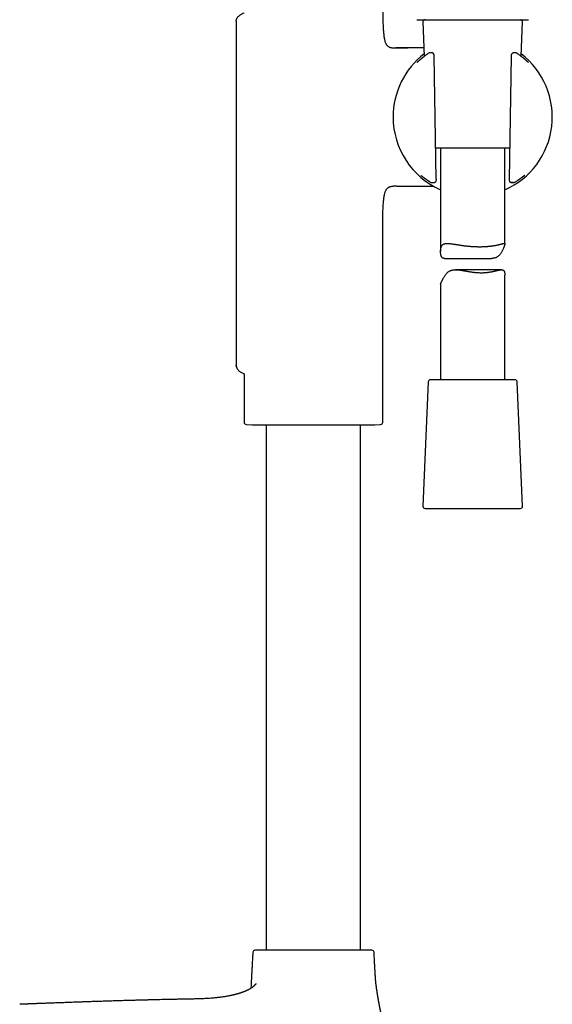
# Model space of a CAD drawing. Header units: millimetres. Extents: x 8 to 969, y 12 to 2155.
# Tile 32 of 33: x 749 to 873, y 1676 to 1906. Entities that reach past the tile are written whole.
import ezdxf

# ---------------------------------------------------------------- set-up
doc = ezdxf.new("R2010")
doc.units = ezdxf.units.MM

msp = doc.modelspace()

# ---------------------------------------------------------------- linework, layer by layer
at = {"color": 7, "linetype": 'Continuous', "lineweight": 30}
for p, q in [((799.64, 1905.27), (799.64, 1824.95)), ((843.16, 1905.09), (843.5, 1897.08)), ((866.06, 1897.08), (866.41, 1905.09)), ((836.21, 1899.06), (836.78, 1899.06)), ((836.78, 1899.06), (839.66, 1899.06)), ((844.52, 1897.8), (844.5, 1897.79)), ((844.54, 1897.82), (844.54, 1897.82)), ((844.87, 1897.9), (844.82, 1897.9)), ((844.82, 1897.9), (844.82, 1897.9)), ((844.93, 1897.9), (844.88, 1897.9)), ((845.19, 1897.9), (844.92, 1897.9)), ((845.24, 1897.9), (845.2, 1897.9)), ((845.57, 1897.77), (845.5, 1897.82)), ((846.3, 1868.45), (845.8, 1897.07)), ((863.77, 1897.07), (863.27, 1868.45)), ((864.1, 1897.83), (864.03, 1897.79)), ((864.38, 1897.9), (864.34, 1897.9)), ((864.7, 1897.9), (864.38, 1897.9)), ((864.74, 1897.9), (864.69, 1897.9)), ((865.03, 1897.81), (865.03, 1897.82)), ((865.21, 1897.7), (865.2, 1897.7)), ((865.26, 1897.67), (865.23, 1897.68)), ((856.94, 1875.61), (846.18, 1875.61)), ((847.28, 1875.61), (847.28, 1851.51)), ((863.39, 1875.61), (856.94, 1875.61)), ((862.28, 1853.26), (862.28, 1875.61)), ((844.93, 1867.72), (844.98, 1867.68)), ((845.21, 1867.61), (845.22, 1867.61)), ((845.23, 1867.61), (845.24, 1867.61)), ((845.89, 1867.65), (845.98, 1867.68)), ((863.61, 1867.68), (863.71, 1867.64)), ((864.32, 1867.61), (864.33, 1867.61)), ((864.41, 1867.62), (864.43, 1867.62)), ((864.59, 1867.68), (864.69, 1867.75)), ((836.78, 1866.76), (836.21, 1866.76)), ((837.1, 1866.76), (836.78, 1866.76)), ((833.79, 1811.69), (833.79, 1856.59)), ((848.24, 1849.93), (859.14, 1849.93)), ((861.51, 1847.29), (850.75, 1847.29)), ((862.28, 1821.61), (862.28, 1846.01)), ((847.28, 1843.89), (847.28, 1821.61)), ((799.64, 1824.95), (799.65, 1824.86)), ((799.66, 1824.75), (799.64, 1824.95)), ((801.49, 1823.02), (801.49, 1811.69)), ((864.66, 1821.61), (844.91, 1821.61)), ((844.41, 1821.13), (843.16, 1792.13)), ((866.41, 1792.13), (865.16, 1821.13)), ((801.97, 1811.19), (803.33, 1811.12)), ((803.33, 1811.12), (831.95, 1811.12)), ((806.64, 1811.12), (806.64, 1688.55)), ((828.64, 1688.55), (828.64, 1811.12)), ((831.95, 1811.12), (833.31, 1811.19)), ((843.66, 1791.61), (857.77, 1791.61)), ((857.77, 1791.61), (865.91, 1791.61))]:
    msp.add_line(p, q, dxfattribs=at)
at = {"color": 7, "linetype": 'Continuous', "lineweight": 30, "flags": 128}
msp.add_lwpolyline([(867.82, 1895.62), (867.8, 1895.64), (867.77, 1895.65)], dxfattribs=at)
at = {"color": 7, "linetype": 'Continuous', "lineweight": 30}
for centre, radius, start, end in [((843.66, 1905.11), 0.5, 90, 182.4813), ((865.91, 1905.11), 0.5, 357.5187, 90), ((854.78, 1882.91), 18.56, 127.5276, 180), ((844.82, 1897.4), 0.5, 90, 123.7556), ((845.23, 1897.4), 0.5, 57.5809, 89.0518), ((845.3, 1897.35), 0.5, 1.6103, 57.5809), ((854.78, 1882.91), 18.56, 293.8381, 52.4724), ((864.27, 1897.35), 0.5, 119.282, 178.3057), ((864.35, 1897.4), 0.5, 90.9389, 119.282), ((864.75, 1897.4), 0.5, 56.5683, 91.0345), ((864.92, 1897.29), 0.5, 55.6203, 55.9415), ((854.78, 1882.91), 18.56, 180, 246.1619), ((843.11, 1869.61), 0.5, 232.8367, 235.8542), ((845.72, 1868.12), 0.5, 270.5884, 290.4221), ((845.81, 1868.15), 0.5, 290.4221, 0.3961), ((863.76, 1868.15), 0.5, 179.6868, 251.8365), ((863.86, 1868.12), 0.5, 251.8365, 269.4168), ((866.39, 1869.56), 0.5, 306.1061, 307.4474), ((844.91, 1821.11), 0.5, 90, 177.5187), ((864.66, 1821.11), 0.5, 2.4813, 90), ((801.99, 1811.69), 0.5, 180, 267.337), ((833.29, 1811.69), 0.5, 272.663, 0), ((843.66, 1792.11), 0.5, 177.5187, 270), ((865.91, 1792.11), 0.5, 270, 2.4813), ((804.01, 1688.05), 0.5, 90, 176.5802), ((831.27, 1688.05), 0.5, 3.4198, 90)]:
    msp.add_arc(centre, radius, start, end, dxfattribs=at)
for points, knots in [([(833.79, 1909.23), (833.79, 1908.8), (833.79, 1907.93), (833.81, 1906.64), (833.84, 1905.57), (833.86, 1904.74), (833.89, 1904.15), (833.92, 1903.57), (833.95, 1903.01), (833.99, 1902.47), (834.05, 1901.97), (834.11, 1901.5), (834.19, 1901.09), (834.27, 1900.75), (834.35, 1900.46), (834.45, 1900.2), (834.57, 1899.96), (834.7, 1899.74), (834.85, 1899.56), (835.02, 1899.4), (835.22, 1899.27), (835.44, 1899.18), (835.68, 1899.11), (835.94, 1899.07), (836.12, 1899.06), (836.21, 1899.06)], [0, 0, 0, 0, 0.114315, 0.229333, 0.343376, 0.396317, 0.448496, 0.499726, 0.549712, 0.59807, 0.641999, 0.683801, 0.723215, 0.751082, 0.777431, 0.802259, 0.825631, 0.847699, 0.868724, 0.889126, 0.909441, 0.93022, 0.951966, 0.975109, 1, 1, 1, 1]), ([(799.64, 1905.27), (799.64, 1905.35), (799.65, 1905.5), (799.7, 1905.71), (799.79, 1905.92), (799.9, 1906.11), (800.04, 1906.29), (800.21, 1906.46), (800.41, 1906.62), (800.62, 1906.77), (800.85, 1906.91), (801.13, 1907.05), (801.35, 1907.15), (801.48, 1907.2), (801.49, 1907.2)], [0, 0, 0, 0, 0.079811, 0.157309, 0.23422, 0.31194, 0.391487, 0.477055, 0.56569, 0.65746, 0.752198, 0.849558, 0.989281, 1, 1, 1, 1]), ([(841.78, 1905.61), (841.78, 1905.61), (841.79, 1905.61), (841.85, 1905.61), (841.96, 1905.61), (842.1, 1905.61), (842.28, 1905.61), (842.5, 1905.61), (842.76, 1905.61), (843.06, 1905.61), (843.4, 1905.61), (843.77, 1905.61), (844.17, 1905.61), (844.61, 1905.61), (845.08, 1905.61), (845.58, 1905.61), (846.11, 1905.61), (846.67, 1905.61), (847.25, 1905.61), (847.86, 1905.61), (848.49, 1905.61), (849.14, 1905.61), (849.8, 1905.61), (850.49, 1905.61), (851.18, 1905.61), (851.89, 1905.61), (852.6, 1905.61), (853.33, 1905.61), (854.05, 1905.61), (854.78, 1905.61), (855.51, 1905.61), (856.24, 1905.61), (856.96, 1905.61), (857.68, 1905.61), (858.39, 1905.61), (859.08, 1905.61), (859.76, 1905.61), (860.43, 1905.61), (861.08, 1905.61), (861.71, 1905.61), (862.31, 1905.61), (862.9, 1905.61), (863.45, 1905.61), (863.99, 1905.61), (864.49, 1905.61), (864.96, 1905.61), (865.4, 1905.61), (865.8, 1905.61), (866.17, 1905.61), (866.51, 1905.61), (866.81, 1905.61), (867.07, 1905.61), (867.29, 1905.61), (867.47, 1905.61), (867.61, 1905.61), (867.72, 1905.61), (867.78, 1905.61), (867.79, 1905.61), (867.79, 1905.61)], [0, 0, 0, 0, 0.017876, 0.035708, 0.053551, 0.071445, 0.089295, 0.107128, 0.125, 0.142884, 0.160721, 0.178568, 0.196461, 0.21431, 0.232139, 0.250005, 0.267881, 0.285711, 0.303551, 0.321442, 0.33929, 0.357121, 0.37499, 0.39287, 0.410704, 0.428547, 0.446439, 0.464288, 0.482119, 0.499986, 0.517866, 0.535698, 0.553541, 0.571433, 0.589283, 0.607115, 0.624984, 0.642863, 0.660696, 0.678538, 0.696428, 0.714274, 0.732101, 0.749966, 0.767844, 0.785677, 0.80352, 0.821415, 0.839268, 0.857104, 0.874977, 0.892859, 0.910692, 0.928535, 0.946428, 0.964283, 0.982121, 1, 1, 1, 1]), ([(843.42, 1899.06), (843.25, 1899.06), (842.87, 1899.06), (842.29, 1899.06), (841.68, 1899.06), (841.09, 1899.06), (840.52, 1899.06), (839.98, 1899.06), (839.47, 1899.06), (838.96, 1899.06), (838.47, 1899.06), (838.1, 1899.06), (837.87, 1899.06), (837.75, 1899.06), (837.62, 1899.06), (837.46, 1899.06), (837.28, 1899.06), (837.06, 1899.06), (836.91, 1899.06), (836.83, 1899.06)], [0, 0, 0, 0, 0.0757, 0.172621, 0.265302, 0.355283, 0.440902, 0.522731, 0.600873, 0.675325, 0.752982, 0.826344, 0.842225, 0.858357, 0.878109, 0.902149, 0.930478, 0.963094, 1, 1, 1, 1]), ([(843.42, 1897.01), (843.37, 1896.98), (843.28, 1896.9), (843.14, 1896.79), (843.01, 1896.69), (842.88, 1896.58), (842.76, 1896.48), (842.65, 1896.39), (842.54, 1896.29), (842.44, 1896.21), (842.35, 1896.13), (842.26, 1896.05), (842.19, 1895.98), (842.12, 1895.92), (842.05, 1895.86), (841.99, 1895.81), (841.94, 1895.77), (841.89, 1895.73), (841.85, 1895.69), (841.83, 1895.67), (841.81, 1895.65), (841.8, 1895.65), (841.79, 1895.64), (841.79, 1895.64), (841.79, 1895.64)], [0, 0, 0, 0, 0.047074, 0.096891, 0.146901, 0.197046, 0.247261, 0.29746, 0.347552, 0.397448, 0.447052, 0.496255, 0.544932, 0.593016, 0.642638, 0.6926, 0.742476, 0.791775, 0.839902, 0.886047, 0.926172, 0.962303, 0.993826, 1, 1, 1, 1]), ([(844.49, 1897.79), (844.4, 1897.72), (844.19, 1897.58), (843.9, 1897.38), (843.64, 1897.18), (843.48, 1897.06), (843.41, 1897.01)], [0, 0, 0, 0, 0.239159, 0.515075, 0.791396, 1, 1, 1, 1]), ([(844.88, 1897.9), (844.88, 1897.9), (844.87, 1897.9), (844.87, 1897.9), (844.87, 1897.9)], [0, 0, 0, 0, 0.6328243, 1, 1, 1, 1]), ([(845.8, 1897.07), (845.8, 1897.08), (845.8, 1897.11), (845.8, 1897.18), (845.8, 1897.26), (845.8, 1897.32), (845.8, 1897.36), (845.8, 1897.37)], [0, 0, 0, 0, 0.076342, 0.346535, 0.616289, 0.883327, 1, 1, 1, 1]), ([(863.77, 1897.37), (863.77, 1897.35), (863.77, 1897.3), (863.77, 1897.23), (863.77, 1897.15), (863.77, 1897.1), (863.77, 1897.07)], [0, 0, 0, 0, 0.218483, 0.474413, 0.737208, 1, 1, 1, 1]), ([(865.2, 1897.7), (865.16, 1897.73), (865.1, 1897.77), (865.04, 1897.81), (865.03, 1897.81)], [0, 0, 0, 0, 0.810612, 1, 1, 1, 1]), ([(866, 1897.13), (865.94, 1897.17), (865.79, 1897.28), (865.55, 1897.46), (865.35, 1897.6), (865.26, 1897.66)], [0, 0, 0, 0, 0.247812, 0.657211, 1, 1, 1, 1]), ([(867.78, 1895.64), (867.78, 1895.64), (867.78, 1895.64), (867.77, 1895.65), (867.76, 1895.66), (867.73, 1895.68), (867.7, 1895.7), (867.67, 1895.74), (867.62, 1895.77), (867.57, 1895.82), (867.51, 1895.87), (867.44, 1895.93), (867.37, 1896), (867.29, 1896.07), (867.2, 1896.14), (867.11, 1896.22), (867.01, 1896.31), (866.9, 1896.4), (866.79, 1896.5), (866.67, 1896.6), (866.54, 1896.7), (866.41, 1896.81), (866.27, 1896.92), (866.13, 1897.03), (866.04, 1897.1), (865.99, 1897.13)], [0, 0, 0, 0, 0.02084, 0.051153, 0.085787, 0.124384, 0.166279, 0.210662, 0.255605, 0.300643, 0.346672, 0.393329, 0.440377, 0.487659, 0.535073, 0.582561, 0.630089, 0.67763, 0.723843, 0.770565, 0.817558, 0.864788, 0.912226, 0.959842, 1, 1, 1, 1]), ([(842.7, 1869.29), (842.7, 1869.29), (842.7, 1869.29), (842.71, 1869.29), (842.72, 1869.28), (842.75, 1869.26), (842.77, 1869.24), (842.8, 1869.22), (842.81, 1869.21)], [0, 0, 0, 0, 0.07809, 0.231614, 0.390915, 0.57136, 0.781825, 1, 1, 1, 1]), ([(842.83, 1869.2), (842.83, 1869.2), (842.84, 1869.19), (842.87, 1869.17), (842.9, 1869.15), (842.94, 1869.12), (842.98, 1869.09), (843.04, 1869.05), (843.1, 1869), (843.17, 1868.94), (843.25, 1868.88), (843.34, 1868.82), (843.43, 1868.75), (843.53, 1868.68), (843.63, 1868.6), (843.75, 1868.52), (843.87, 1868.43), (844, 1868.34), (844.13, 1868.24), (844.27, 1868.15), (844.42, 1868.05), (844.51, 1867.98), (844.56, 1867.95)], [0, 0, 0, 0, 0.028996, 0.07221, 0.118741, 0.167581, 0.214518, 0.264759, 0.31633, 0.368731, 0.421544, 0.474429, 0.527058, 0.579268, 0.631825, 0.684612, 0.737668, 0.791042, 0.844798, 0.898079, 0.95213, 1, 1, 1, 1]), ([(844.55, 1867.96), (844.6, 1867.93), (844.72, 1867.85), (844.84, 1867.77), (844.92, 1867.72)], [0, 0, 0, 0, 0.379824, 1, 1, 1, 1]), ([(844.97, 1867.69), (844.97, 1867.69), (845, 1867.67), (845.06, 1867.64), (845.12, 1867.62), (845.15, 1867.62)], [0, 0, 0, 0, 0.024442, 0.545921, 1, 1, 1, 1]), ([(845.15, 1867.62), (845.16, 1867.62), (845.18, 1867.61), (845.2, 1867.61), (845.21, 1867.61), (845.21, 1867.61)], [0, 0, 0, 0, 0.457884, 0.839791, 1, 1, 1, 1]), ([(845.23, 1867.61), (845.24, 1867.61), (845.24, 1867.61), (845.24, 1867.61), (845.24, 1867.61)], [0, 0, 0, 0, 0.788313, 1, 1, 1, 1]), ([(845.24, 1867.61), (845.32, 1867.61), (845.47, 1867.61), (845.63, 1867.62), (845.72, 1867.62)], [0, 0, 0, 0, 0.49975, 1, 1, 1, 1]), ([(846.31, 1868.15), (846.31, 1868.18), (846.31, 1868.22), (846.31, 1868.3), (846.31, 1868.37), (846.3, 1868.42), (846.3, 1868.45)], [0, 0, 0, 0, 0.2439177, 0.5022054, 0.7679554, 1, 1, 1, 1]), ([(863.27, 1868.45), (863.27, 1868.44), (863.26, 1868.4), (863.26, 1868.34), (863.26, 1868.26), (863.26, 1868.19), (863.26, 1868.16), (863.26, 1868.15)], [0, 0, 0, 0, 0.094511, 0.366476, 0.637603, 0.905911, 1, 1, 1, 1]), ([(864.22, 1867.65), (864.21, 1867.65), (864.2, 1867.65), (864.16, 1867.65), (864.1, 1867.65), (864.01, 1867.65), (863.9, 1867.65), (863.81, 1867.65), (863.76, 1867.65)], [0, 0, 0, 0, 0.076647, 0.181447, 0.334668, 0.491983, 0.743147, 1, 1, 1, 1]), ([(863.86, 1867.62), (863.94, 1867.62), (864.1, 1867.61), (864.25, 1867.61), (864.32, 1867.61)], [0, 0, 0, 0, 0.4997566, 1, 1, 1, 1]), ([(864.32, 1867.61), (864.32, 1867.61), (864.35, 1867.61), (864.38, 1867.61), (864.41, 1867.62)], [0, 0, 0, 0, 0.020308, 1, 1, 1, 1]), ([(864.6, 1867.69), (864.6, 1867.69), (864.57, 1867.67), (864.51, 1867.64), (864.45, 1867.63), (864.43, 1867.62)], [0, 0, 0, 0, 0.025603, 0.569814, 1, 1, 1, 1]), ([(864.7, 1867.75), (864.76, 1867.79), (864.91, 1867.89), (865.1, 1868.01), (865.22, 1868.09), (865.25, 1868.12)], [0, 0, 0, 0, 0.309045, 0.78575, 1, 1, 1, 1]), ([(865.25, 1868.11), (865.3, 1868.15), (865.4, 1868.21), (865.53, 1868.31), (865.66, 1868.4), (865.79, 1868.49), (865.9, 1868.57), (866.01, 1868.65), (866.11, 1868.73), (866.21, 1868.8), (866.3, 1868.87), (866.38, 1868.93), (866.45, 1868.98), (866.52, 1869.03), (866.58, 1869.08), (866.62, 1869.12), (866.66, 1869.14), (866.68, 1869.15), (866.68, 1869.16)], [0, 0, 0, 0, 0.067133, 0.133572, 0.198981, 0.264974, 0.330631, 0.396023, 0.461213, 0.526251, 0.590739, 0.655625, 0.720762, 0.785804, 0.850315, 0.913785, 0.969, 1, 1, 1, 1]), ([(866.69, 1869.17), (866.71, 1869.18), (866.74, 1869.2), (866.76, 1869.22), (866.77, 1869.22)], [0, 0, 0, 0, 0.691994, 1, 1, 1, 1]), ([(866.77, 1869.22), (866.78, 1869.23), (866.81, 1869.25), (866.84, 1869.28), (866.87, 1869.3), (866.89, 1869.32), (866.9, 1869.33), (866.91, 1869.33), (866.91, 1869.33), (866.91, 1869.33)], [0, 0, 0, 0, 0.183059, 0.39677, 0.582636, 0.74248, 0.876865, 0.987065, 1, 1, 1, 1]), ([(866.8, 1869.25), (866.79, 1869.24), (866.78, 1869.23), (866.77, 1869.23), (866.77, 1869.23)], [0, 0, 0, 0, 0.761406, 1, 1, 1, 1]), ([(833.79, 1856.59), (833.79, 1857.02), (833.79, 1857.89), (833.81, 1859.19), (833.84, 1860.25), (833.86, 1861.08), (833.89, 1861.67), (833.92, 1862.25), (833.95, 1862.81), (833.99, 1863.35), (834.05, 1863.85), (834.11, 1864.32), (834.19, 1864.73), (834.27, 1865.07), (834.35, 1865.36), (834.45, 1865.62), (834.57, 1865.86), (834.7, 1866.08), (834.85, 1866.27), (835.02, 1866.42), (835.22, 1866.55), (835.44, 1866.65), (835.68, 1866.71), (835.94, 1866.75), (836.12, 1866.76), (836.21, 1866.76)], [0, 0, 0, 0, 0.114317, 0.229337, 0.34338, 0.396322, 0.448501, 0.49973, 0.549716, 0.598073, 0.642001, 0.683803, 0.723215, 0.751082, 0.77743, 0.802257, 0.825629, 0.847696, 0.868722, 0.889124, 0.909439, 0.930219, 0.951965, 0.975108, 1, 1, 1, 1]), ([(837.1, 1866.76), (837.17, 1866.76), (837.31, 1866.76), (837.49, 1866.76), (837.66, 1866.76), (837.81, 1866.76), (838.09, 1866.76), (838.49, 1866.76), (839.02, 1866.76), (839.54, 1866.76), (840.06, 1866.76), (840.59, 1866.76), (841.14, 1866.76), (841.71, 1866.76), (842.27, 1866.76), (842.85, 1866.76), (843.44, 1866.76), (844.06, 1866.76), (844.58, 1866.76), (844.99, 1866.76), (845.25, 1866.76), (845.47, 1866.76), (845.6, 1866.76), (845.65, 1866.76)], [0, 0, 0, 0, 0.025221, 0.047556, 0.067077, 0.083916, 0.09989, 0.164157, 0.223829, 0.286762, 0.345808, 0.407547, 0.472092, 0.539848, 0.604248, 0.671302, 0.740994, 0.813305, 0.888155, 0.923421, 0.954597, 0.981698, 1, 1, 1, 1]), ([(848.24, 1849.93), (848.23, 1849.93), (848.18, 1849.93), (848.09, 1849.94), (847.96, 1849.96), (847.82, 1850), (847.71, 1850.07), (847.6, 1850.17), (847.52, 1850.3), (847.45, 1850.44), (847.39, 1850.61), (847.35, 1850.8), (847.31, 1851.01), (847.29, 1851.25), (847.28, 1851.49), (847.29, 1851.73), (847.31, 1851.98), (847.34, 1852.22), (847.39, 1852.45), (847.46, 1852.66), (847.55, 1852.85), (847.67, 1853.02), (847.81, 1853.16), (847.98, 1853.26), (848.17, 1853.34), (848.38, 1853.39), (848.62, 1853.42), (848.85, 1853.42), (849.06, 1853.42), (849.25, 1853.41), (849.45, 1853.39), (849.65, 1853.37), (849.87, 1853.34), (850.09, 1853.31), (850.32, 1853.27), (850.56, 1853.24), (850.8, 1853.2), (851.05, 1853.16), (851.3, 1853.12), (851.56, 1853.08), (851.83, 1853.04), (852.1, 1853), (852.38, 1852.96), (852.66, 1852.92), (852.96, 1852.88), (853.27, 1852.85), (853.58, 1852.81), (853.89, 1852.78), (854.21, 1852.76), (854.54, 1852.73), (854.87, 1852.71), (855.19, 1852.69), (855.5, 1852.68), (855.8, 1852.67), (856.11, 1852.66), (856.41, 1852.66), (856.71, 1852.66), (857.02, 1852.67), (857.32, 1852.68), (857.61, 1852.69), (857.89, 1852.71), (858.16, 1852.73), (858.42, 1852.75), (858.68, 1852.77), (858.94, 1852.8), (859.19, 1852.84), (859.43, 1852.87), (859.67, 1852.91), (859.9, 1852.94), (860.11, 1852.98), (860.32, 1853.02), (860.53, 1853.07), (860.72, 1853.11), (860.91, 1853.15), (861.08, 1853.2), (861.24, 1853.24), (861.4, 1853.28), (861.54, 1853.31), (861.67, 1853.35), (861.79, 1853.37), (861.9, 1853.4), (862, 1853.41), (862.08, 1853.42), (862.16, 1853.42), (862.22, 1853.41), (862.27, 1853.37), (862.29, 1853.3), (862.28, 1853.2), (862.25, 1853.08), (862.21, 1852.95), (862.17, 1852.83), (862.13, 1852.73), (862.09, 1852.62), (862.03, 1852.48), (861.96, 1852.3), (861.86, 1852.08), (861.75, 1851.85), (861.63, 1851.61), (861.5, 1851.38), (861.36, 1851.14), (861.2, 1850.92), (861.02, 1850.7), (860.83, 1850.51), (860.62, 1850.33), (860.43, 1850.21), (860.26, 1850.13), (860.09, 1850.06), (859.86, 1849.99), (859.57, 1849.95), (859.33, 1849.93), (859.18, 1849.93), (859.14, 1849.93)], [0, 0, 0, 0, 0.001836, 0.008095, 0.017285, 0.02653, 0.035966, 0.045481, 0.054674, 0.063929, 0.073337, 0.082782, 0.093713, 0.104646, 0.115653, 0.126661, 0.13781, 0.148957, 0.16021, 0.17146, 0.183185, 0.195003, 0.207116, 0.219333, 0.231058, 0.242865, 0.254902, 0.26701, 0.27482, 0.28263, 0.290499, 0.298368, 0.306404, 0.314441, 0.322529, 0.330618, 0.338571, 0.346524, 0.354523, 0.362523, 0.370666, 0.37881, 0.387004, 0.395197, 0.403871, 0.412545, 0.421282, 0.430019, 0.438958, 0.447897, 0.456909, 0.46592, 0.474317, 0.482714, 0.491172, 0.49963, 0.508282, 0.516933, 0.525652, 0.53437, 0.542579, 0.550787, 0.559052, 0.567317, 0.575754, 0.584192, 0.592688, 0.601184, 0.609568, 0.617952, 0.626391, 0.63483, 0.64344, 0.652049, 0.660718, 0.669386, 0.678056, 0.686726, 0.695461, 0.704196, 0.713153, 0.722109, 0.731155, 0.740201, 0.75204, 0.763948, 0.776093, 0.78833, 0.800173, 0.812113, 0.818237, 0.82436, 0.830534, 0.836708, 0.847173, 0.85764, 0.868188, 0.878736, 0.889415, 0.900095, 0.910843, 0.92159, 0.932072, 0.942609, 0.953377, 0.958819, 0.964262, 0.974751, 0.985337, 0.996186, 1, 1, 1, 1]), ([(847.29, 1843.89), (847.29, 1843.9), (847.29, 1843.94), (847.31, 1844.02), (847.36, 1844.15), (847.42, 1844.28), (847.48, 1844.4), (847.53, 1844.5), (847.58, 1844.6), (847.65, 1844.75), (847.74, 1844.93), (847.85, 1845.15), (847.97, 1845.38), (848.11, 1845.61), (848.25, 1845.85), (848.41, 1846.08), (848.59, 1846.31), (848.77, 1846.52), (848.98, 1846.71), (849.2, 1846.89), (849.41, 1847.01), (849.59, 1847.1), (849.77, 1847.16), (850.01, 1847.23), (850.31, 1847.28), (850.63, 1847.3), (850.93, 1847.29), (851.2, 1847.28), (851.44, 1847.26), (851.68, 1847.23), (851.93, 1847.19), (852.19, 1847.15), (852.45, 1847.11), (852.71, 1847.07), (852.97, 1847.02), (853.25, 1846.97), (853.52, 1846.93), (853.8, 1846.88), (854.08, 1846.83), (854.37, 1846.79), (854.65, 1846.75), (854.94, 1846.71), (855.27, 1846.68), (855.63, 1846.64), (856.02, 1846.62), (856.41, 1846.6), (856.67, 1846.6), (856.8, 1846.6)], [0, 0, 0, 0, 0.017819, 0.047995, 0.077197, 0.106639, 0.121739, 0.136838, 0.152062, 0.167286, 0.19309, 0.2189, 0.244908, 0.270917, 0.297252, 0.323585, 0.350089, 0.376588, 0.402435, 0.428418, 0.454971, 0.46839, 0.481809, 0.507674, 0.533778, 0.560529, 0.58746, 0.605695, 0.623931, 0.642307, 0.660684, 0.679425, 0.698166, 0.717013, 0.73586, 0.755093, 0.774326, 0.793664, 0.813003, 0.832682, 0.852361, 0.872167, 0.891973, 0.918748, 0.945611, 0.972756, 1, 1, 1, 1]), ([(856.8, 1846.6), (856.89, 1846.6), (857.09, 1846.6), (857.37, 1846.61), (857.65, 1846.62), (857.92, 1846.64), (858.2, 1846.67), (858.47, 1846.71), (858.73, 1846.74), (858.98, 1846.79), (859.23, 1846.83), (859.46, 1846.88), (859.69, 1846.93), (859.91, 1846.98), (860.12, 1847.03), (860.33, 1847.08), (860.53, 1847.13), (860.75, 1847.18), (860.98, 1847.23), (861.22, 1847.27), (861.41, 1847.29), (861.54, 1847.29), (861.65, 1847.29), (861.77, 1847.27), (861.88, 1847.22), (861.98, 1847.15), (862.07, 1847.05), (862.14, 1846.93), (862.19, 1846.78), (862.23, 1846.62), (862.26, 1846.42), (862.28, 1846.22), (862.28, 1846.08), (862.28, 1846.01)], [0, 0, 0, 0, 0.02948, 0.058961, 0.088678, 0.118396, 0.148834, 0.179272, 0.209945, 0.240618, 0.270091, 0.299564, 0.329222, 0.358879, 0.389092, 0.419305, 0.449714, 0.480122, 0.524026, 0.568123, 0.612923, 0.635486, 0.658047, 0.691177, 0.724501, 0.75852, 0.792819, 0.825958, 0.859322, 0.893235, 0.927282, 0.966687, 1, 1, 1, 1]), ([(799.64, 1824.95), (799.64, 1824.89), (799.65, 1824.78), (799.68, 1824.61), (799.73, 1824.45), (799.79, 1824.3), (799.88, 1824.15), (799.99, 1823.99), (800.15, 1823.81), (800.36, 1823.63), (800.59, 1823.47), (800.85, 1823.31), (801.15, 1823.16), (801.37, 1823.07), (801.48, 1823.02), (801.49, 1823.02)], [0, 0, 0, 0, 0.060752, 0.120429, 0.179565, 0.23859, 0.297952, 0.358065, 0.450317, 0.545758, 0.644747, 0.747293, 0.86844, 0.993005, 1, 1, 1, 1]), ([(803.51, 1688.08), (803.5, 1687.81), (803.46, 1687.19), (803.4, 1686.22), (803.35, 1685.17), (803.29, 1684.11), (803.22, 1682.69), (803.14, 1681.21), (803.08, 1680.09), (803.06, 1679.67)], [0, 0, 0, 0, 0.09912, 0.221187, 0.345747, 0.472181, 0.59987, 0.852131, 1, 1, 1, 1]), ([(827.28, 1688.55), (827.17, 1688.55), (826.95, 1688.55), (826.6, 1688.55), (826.24, 1688.55), (825.88, 1688.55), (825.5, 1688.55), (825.11, 1688.55), (824.71, 1688.55), (824.31, 1688.55), (823.9, 1688.55), (823.48, 1688.55), (823.03, 1688.55), (822.55, 1688.55), (822.03, 1688.55), (821.5, 1688.55), (820.97, 1688.55), (820.38, 1688.55), (819.74, 1688.55), (819.05, 1688.55), (818.34, 1688.55), (817.69, 1688.55), (817.08, 1688.55), (816.52, 1688.55), (815.96, 1688.55), (815.4, 1688.55), (814.88, 1688.55), (814.4, 1688.55), (813.96, 1688.55), (813.52, 1688.55), (813.08, 1688.55), (812.65, 1688.55), (812.22, 1688.55), (811.78, 1688.55), (811.34, 1688.55), (810.9, 1688.55), (810.48, 1688.55), (810.07, 1688.55), (809.6, 1688.55), (809.09, 1688.55), (808.53, 1688.55), (808.06, 1688.55), (807.68, 1688.55), (807.37, 1688.55), (807.07, 1688.55), (806.78, 1688.55), (806.5, 1688.55), (806.23, 1688.55), (805.98, 1688.55), (805.75, 1688.55), (805.53, 1688.55), (805.32, 1688.55), (805.12, 1688.55), (804.92, 1688.55), (804.73, 1688.55), (804.57, 1688.55), (804.42, 1688.55), (804.29, 1688.55), (804.17, 1688.55), (804.08, 1688.55), (804.02, 1688.55), (804.01, 1688.55), (804.01, 1688.55)], [0, 0, 0, 0, 0.014515, 0.029003, 0.04348, 0.057964, 0.072471, 0.087558, 0.102046, 0.116516, 0.130985, 0.145471, 0.15999, 0.177165, 0.1943, 0.211424, 0.228565, 0.24575, 0.267669, 0.289533, 0.311402, 0.333333, 0.350875, 0.368375, 0.385862, 0.403367, 0.42092, 0.435236, 0.449522, 0.463793, 0.478066, 0.492357, 0.506682, 0.52207, 0.537426, 0.55277, 0.568123, 0.583505, 0.598343, 0.621109, 0.643862, 0.666667, 0.681179, 0.695665, 0.710143, 0.724628, 0.739137, 0.754225, 0.768713, 0.783183, 0.797652, 0.812137, 0.826656, 0.843831, 0.860967, 0.878091, 0.895231, 0.912417, 0.934336, 0.9562, 0.978069, 1, 1, 1, 1]), ([(831.27, 1688.55), (831.27, 1688.55), (831.26, 1688.55), (831.23, 1688.55), (831.17, 1688.55), (831.09, 1688.55), (830.99, 1688.55), (830.88, 1688.55), (830.77, 1688.55), (830.63, 1688.55), (830.49, 1688.55), (830.33, 1688.55), (830.15, 1688.55), (829.95, 1688.55), (829.73, 1688.55), (829.49, 1688.55), (829.24, 1688.55), (828.98, 1688.55), (828.65, 1688.55), (828.26, 1688.55), (827.79, 1688.55), (827.45, 1688.55), (827.28, 1688.55)], [0, 0, 0, 0, 0.052626, 0.105125, 0.157587, 0.210102, 0.26276, 0.305709, 0.348566, 0.391379, 0.434198, 0.477071, 0.520047, 0.566209, 0.612277, 0.65831, 0.70437, 0.750516, 0.795035, 0.86334, 0.931596, 1, 1, 1, 1]), ([(832.08, 1682.48), (832.07, 1682.66), (832.04, 1683.2), (831.99, 1684.1), (831.93, 1685.16), (831.88, 1686.21), (831.82, 1687.18), (831.79, 1687.81), (831.77, 1688.08)], [0, 0, 0, 0, 0.097614, 0.289683, 0.479868, 0.667234, 0.850846, 1, 1, 1, 1]), ([(833.34, 1674.18), (833.34, 1674.18), (833.34, 1674.18), (833.34, 1674.18), (833.34, 1674.18), (833.34, 1674.18), (833.34, 1674.18), (833.34, 1674.18), (833.34, 1674.18), (833.34, 1674.18), (833.34, 1674.18), (833.34, 1674.18), (833.34, 1674.17), (833.34, 1674.17), (833.34, 1674.17), (833.34, 1674.17), (833.34, 1674.17), (833.34, 1674.17), (833.34, 1674.18), (833.34, 1674.19), (833.33, 1674.21), (833.33, 1674.23), (833.32, 1674.26), (833.31, 1674.3), (833.3, 1674.35), (833.29, 1674.4), (833.28, 1674.46), (833.27, 1674.51), (833.26, 1674.56), (833.25, 1674.61), (833.24, 1674.65), (833.23, 1674.7), (833.22, 1674.74), (833.22, 1674.76), (833.21, 1674.79), (833.21, 1674.82), (833.2, 1674.86), (833.19, 1674.91), (833.17, 1674.99), (833.15, 1675.09), (833.13, 1675.2), (833.11, 1675.31), (833.09, 1675.42), (833.07, 1675.53), (833.04, 1675.66), (833.02, 1675.8), (832.99, 1675.95), (832.96, 1676.09), (832.94, 1676.23), (832.92, 1676.33), (832.9, 1676.4), (832.89, 1676.48), (832.88, 1676.56), (832.86, 1676.65), (832.84, 1676.75), (832.83, 1676.84), (832.81, 1676.92), (832.8, 1676.98), (832.79, 1677.04), (832.78, 1677.1), (832.77, 1677.15), (832.76, 1677.22), (832.75, 1677.3), (832.73, 1677.38), (832.72, 1677.46), (832.71, 1677.54), (832.69, 1677.62), (832.68, 1677.69), (832.67, 1677.77), (832.65, 1677.85), (832.64, 1677.93), (832.63, 1678.01), (832.61, 1678.09), (832.6, 1678.16), (832.59, 1678.22), (832.58, 1678.28), (832.57, 1678.34), (832.56, 1678.41), (832.55, 1678.48), (832.54, 1678.55), (832.53, 1678.62), (832.52, 1678.69), (832.51, 1678.74), (832.5, 1678.8), (832.49, 1678.85), (832.48, 1678.92), (832.47, 1678.99), (832.46, 1679.08), (832.45, 1679.17), (832.43, 1679.25), (832.42, 1679.31), (832.42, 1679.36), (832.41, 1679.41), (832.4, 1679.47), (832.39, 1679.53), (832.38, 1679.6), (832.37, 1679.69), (832.36, 1679.78), (832.35, 1679.86), (832.34, 1679.92), (832.33, 1679.97), (832.32, 1680.01), (832.32, 1680.07), (832.31, 1680.14), (832.29, 1680.24), (832.28, 1680.34), (832.27, 1680.43), (832.26, 1680.52), (832.25, 1680.59), (832.24, 1680.66), (832.23, 1680.74), (832.22, 1680.83), (832.21, 1680.92), (832.2, 1681.01), (832.19, 1681.1), (832.18, 1681.18), (832.17, 1681.27), (832.16, 1681.37), (832.15, 1681.48), (832.14, 1681.57), (832.14, 1681.66), (832.13, 1681.74), (832.12, 1681.81), (832.12, 1681.89), (832.11, 1681.98), (832.1, 1682.07), (832.1, 1682.15), (832.09, 1682.22), (832.09, 1682.29), (832.08, 1682.38), (832.08, 1682.45), (832.08, 1682.48)], [0, 0, 0, 0, 0.006761, 0.017334, 0.026801, 0.035173, 0.042458, 0.048664, 0.057583, 0.067148, 0.077377, 0.092114, 0.108, 0.124248, 0.140551, 0.153643, 0.166788, 0.180449, 0.195143, 0.21089, 0.227332, 0.243787, 0.259954, 0.275846, 0.291627, 0.306382, 0.320024, 0.332539, 0.343912, 0.353951, 0.363052, 0.371304, 0.378688, 0.381711, 0.385109, 0.389548, 0.395042, 0.401604, 0.414991, 0.427569, 0.441377, 0.453869, 0.465949, 0.47874, 0.492459, 0.506571, 0.520883, 0.53573, 0.550115, 0.55718, 0.563706, 0.570124, 0.577123, 0.585637, 0.594124, 0.601723, 0.608512, 0.614598, 0.618922, 0.623392, 0.628188, 0.633975, 0.64082, 0.647617, 0.653502, 0.660332, 0.666535, 0.672582, 0.679432, 0.685462, 0.691863, 0.698629, 0.704987, 0.710373, 0.714954, 0.71951, 0.724132, 0.729666, 0.734752, 0.740555, 0.746305, 0.751301, 0.755547, 0.759334, 0.763792, 0.768404, 0.774032, 0.780805, 0.787934, 0.79376, 0.798272, 0.801962, 0.805625, 0.809271, 0.813439, 0.818836, 0.82553, 0.832518, 0.838201, 0.841748, 0.844999, 0.848336, 0.851756, 0.857122, 0.863536, 0.870924, 0.877611, 0.882895, 0.887289, 0.892183, 0.897542, 0.90321, 0.90916, 0.915075, 0.920181, 0.925008, 0.930517, 0.936993, 0.943475, 0.949612, 0.954393, 0.958725, 0.962672, 0.967187, 0.97258, 0.978297, 0.982375, 0.986084, 0.989658, 0.994259, 1, 1, 1, 1]), ([(804.24, 1680.78), (804.24, 1680.78), (804.24, 1680.78), (804.24, 1680.77), (804.23, 1680.75), (804.22, 1680.73), (804.2, 1680.71), (804.18, 1680.68), (804.16, 1680.65), (804.15, 1680.63), (804.13, 1680.61), (804.11, 1680.58), (804.09, 1680.56), (804.07, 1680.53), (804.04, 1680.5), (804.01, 1680.46), (803.98, 1680.43), (803.94, 1680.39), (803.91, 1680.36), (803.88, 1680.33), (803.86, 1680.3), (803.83, 1680.28), (803.8, 1680.25), (803.76, 1680.21), (803.72, 1680.17), (803.68, 1680.13), (803.64, 1680.1), (803.6, 1680.07), (803.56, 1680.03), (803.5, 1679.98), (803.43, 1679.93), (803.36, 1679.88), (803.29, 1679.83), (803.21, 1679.78), (803.14, 1679.73), (803.06, 1679.68), (802.97, 1679.62), (802.86, 1679.55), (802.74, 1679.48), (802.63, 1679.42), (802.52, 1679.36), (802.42, 1679.31), (802.32, 1679.26), (802.22, 1679.21), (802.11, 1679.16), (801.99, 1679.11), (801.85, 1679.05), (801.71, 1678.98), (801.56, 1678.93), (801.41, 1678.87), (801.26, 1678.81), (801.11, 1678.75), (800.95, 1678.7), (800.79, 1678.64), (800.61, 1678.58), (800.42, 1678.52), (800.23, 1678.47), (800.06, 1678.41), (799.91, 1678.37), (799.78, 1678.33), (799.67, 1678.3), (799.59, 1678.28), (799.51, 1678.26), (799.41, 1678.24), (799.29, 1678.2), (799.12, 1678.16), (798.92, 1678.11), (798.69, 1678.06), (798.44, 1678.01), (798.18, 1677.95), (797.9, 1677.9), (797.6, 1677.84), (797.28, 1677.78), (796.93, 1677.72), (796.55, 1677.67), (796.16, 1677.61), (795.74, 1677.56), (795.29, 1677.5), (794.82, 1677.45), (794.31, 1677.41), (793.78, 1677.36), (793.23, 1677.32), (792.66, 1677.29), (792.08, 1677.26), (791.48, 1677.23), (790.84, 1677.21), (790.23, 1677.19), (789.82, 1677.19), (789.64, 1677.18)], [0, 0, 0, 0, 0.00667, 0.015103, 0.020918, 0.026885, 0.033001, 0.039258, 0.045574, 0.050982, 0.055088, 0.059267, 0.063288, 0.066959, 0.071272, 0.077128, 0.083564, 0.088871, 0.093444, 0.097399, 0.100945, 0.104085, 0.107638, 0.112822, 0.119383, 0.124143, 0.127786, 0.132397, 0.137316, 0.143604, 0.152265, 0.158974, 0.166576, 0.173971, 0.180515, 0.186971, 0.195819, 0.205824, 0.216213, 0.225913, 0.234271, 0.241772, 0.24883, 0.256372, 0.263952, 0.272572, 0.283068, 0.293288, 0.302664, 0.312428, 0.322247, 0.332184, 0.342088, 0.352026, 0.363422, 0.375727, 0.387067, 0.397368, 0.40687, 0.414784, 0.421082, 0.426139, 0.430369, 0.435051, 0.443037, 0.452885, 0.46462, 0.478269, 0.493866, 0.50838, 0.524303, 0.541665, 0.560504, 0.580861, 0.60278, 0.625339, 0.649432, 0.675111, 0.702431, 0.73145, 0.762224, 0.794813, 0.826326, 0.859447, 0.894209, 0.930635, 0.968737, 1, 1, 1, 1]), ([(789.64, 1677.18), (789.49, 1677.18), (788.99, 1677.17), (788.17, 1677.16), (787.17, 1677.14), (786.21, 1677.12), (785.28, 1677.1), (784.39, 1677.08), (783.52, 1677.06), (782.69, 1677.05), (781.82, 1677.03), (780.93, 1677), (780.02, 1676.98), (779.14, 1676.96), (778.29, 1676.94), (777.47, 1676.92), (776.64, 1676.89), (775.82, 1676.87), (775, 1676.85), (774.22, 1676.83), (773.45, 1676.8), (772.72, 1676.78), (772.01, 1676.76), (771.31, 1676.74), (770.61, 1676.72), (769.91, 1676.7), (769.24, 1676.67), (768.61, 1676.65), (767.96, 1676.63), (767.3, 1676.61), (766.64, 1676.59), (766.02, 1676.57), (765.43, 1676.55), (764.87, 1676.53), (764.35, 1676.51), (763.86, 1676.49), (763.4, 1676.48), (762.95, 1676.46), (762.49, 1676.44), (761.97, 1676.42), (761.37, 1676.4), (760.71, 1676.38), (760.06, 1676.36), (759.42, 1676.33), (758.78, 1676.31), (758.14, 1676.28), (757.49, 1676.26), (756.84, 1676.24), (756.2, 1676.21), (755.62, 1676.19), (755.1, 1676.17), (754.63, 1676.15), (754.19, 1676.14), (753.79, 1676.12), (753.43, 1676.11), (753.12, 1676.1), (752.82, 1676.09), (752.55, 1676.08), (752.3, 1676.07), (752.07, 1676.06), (751.86, 1676.05), (751.66, 1676.04), (751.49, 1676.04), (751.32, 1676.03), (751.17, 1676.03), (751.02, 1676.02), (750.9, 1676.02), (750.79, 1676.01), (750.7, 1676.01), (750.6, 1676), (750.5, 1676), (750.4, 1676), (750.3, 1675.99), (750.22, 1675.99), (750.15, 1675.99), (750.08, 1675.99), (750.01, 1675.98), (749.94, 1675.98), (749.88, 1675.98), (749.81, 1675.97), (749.74, 1675.97), (749.67, 1675.97), (749.6, 1675.97), (749.53, 1675.96), (749.47, 1675.96), (749.4, 1675.96), (749.34, 1675.96), (749.29, 1675.96), (749.24, 1675.95), (749.2, 1675.95), (749.17, 1675.95), (749.15, 1675.95), (749.15, 1675.95), (749.15, 1675.95)], [0, 0, 0, 0, 0.007322, 0.023505, 0.039214, 0.054465, 0.069276, 0.083413, 0.09716, 0.110534, 0.123553, 0.13861, 0.153216, 0.167404, 0.181204, 0.194645, 0.20775, 0.221677, 0.235229, 0.248415, 0.261244, 0.273727, 0.285874, 0.297694, 0.310329, 0.322589, 0.334484, 0.346021, 0.357207, 0.370049, 0.382413, 0.394306, 0.405735, 0.416702, 0.427211, 0.436706, 0.446088, 0.455552, 0.465102, 0.474741, 0.489257, 0.503989, 0.518952, 0.534159, 0.549624, 0.565359, 0.582493, 0.599961, 0.617774, 0.635929, 0.650429, 0.66513, 0.679676, 0.693668, 0.705682, 0.717234, 0.728318, 0.738925, 0.749051, 0.758688, 0.767832, 0.776478, 0.784766, 0.792564, 0.800171, 0.807656, 0.815018, 0.819941, 0.825277, 0.831034, 0.837195, 0.843594, 0.850193, 0.855019, 0.859947, 0.864978, 0.870113, 0.875351, 0.880841, 0.886473, 0.892552, 0.899081, 0.906061, 0.913495, 0.921386, 0.929738, 0.938553, 0.947836, 0.95759, 0.967634, 0.978143, 0.989121, 1, 1, 1, 1])]:
    msp.add_open_spline(points, degree=3, knots=knots, dxfattribs=at)

doc.saveas('drawing.dxf')
